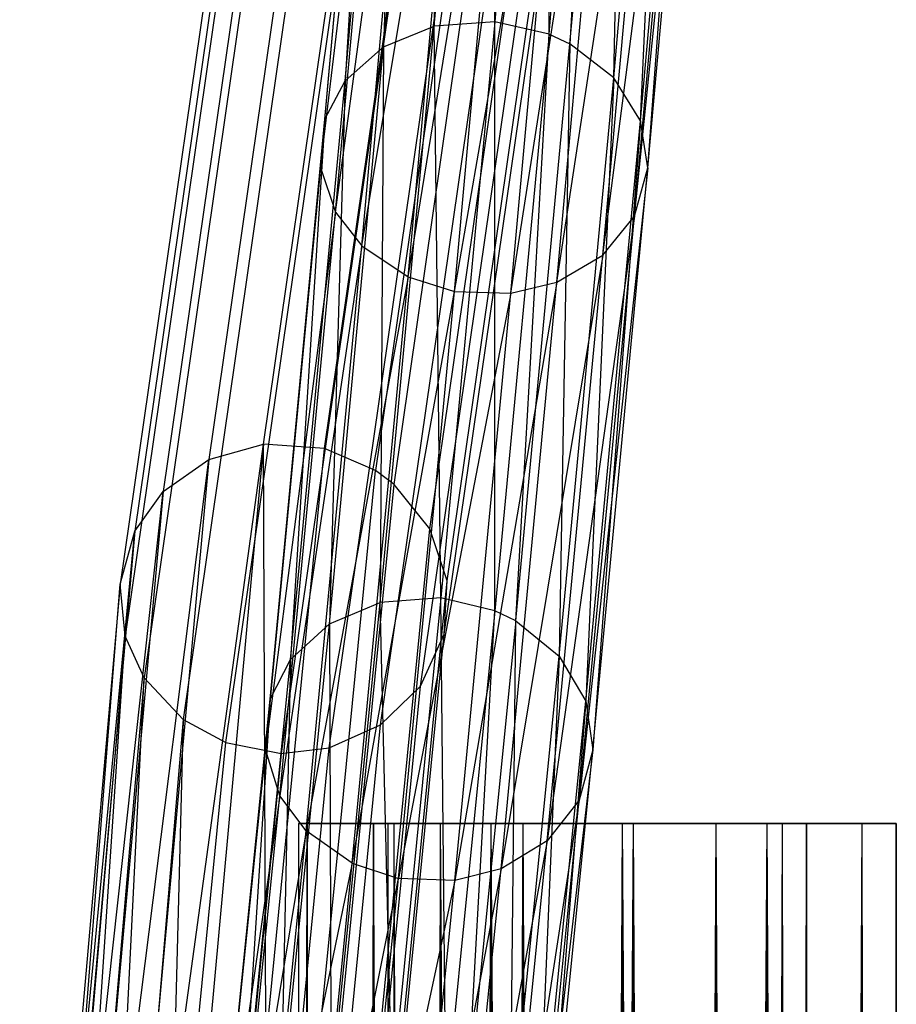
# Model space of a CAD drawing. Extents: x -28.1 to 0, y 0 to 28.1.
# Tile 90 of 215: x -14.455 to -13.877, y 12.577 to 13.226. Entities that reach past the tile are written whole.
import ezdxf

# ---------------------------------------------------------------- set-up
doc = ezdxf.new("R2010")
doc.units = 0
doc.header["$MEASUREMENT"] = 0
doc.layers.get('0').update_dxf_attribs({"color": 13, "linetype": 'CONTINUOUS'})

# ---------------------------------------------------------------- blocks, each defined once
blk = doc.blocks.new('ORTO_VIII_Z_ZAROWKA_OKAPO0')
at = {"color": 0}
for p, q in [((14.11595, 13.20756, 21.72887), (14.23616, 14.04128, 24.18297)), ((14.11595, 13.20756, 21.72887), (14.23616, 14.04128, 24.18297)), ((14.15612, 13.20472, 21.7283), (14.27629, 14.03816, 24.18158)), ((14.15612, 13.20472, 21.7283), (14.27629, 14.03816, 24.18158)), ((14.20028, 14.03133, 24.18814), (14.08006, 13.19753, 21.73379)), ((14.20028, 14.03133, 24.18814), (14.08006, 13.19753, 21.73379)), ((14.30978, 14.02323, 24.18423), (14.18967, 13.19019, 21.73211)), ((14.30978, 14.02323, 24.18423), (14.18967, 13.19019, 21.73211)), ((14.20195, 13.18101, 21.73486), (14.32203, 14.01385, 24.18641)), ((14.20195, 13.18101, 21.73486), (14.32203, 14.01385, 24.18641)), ((14.17019, 14.01002, 24.19648), (14.04999, 13.17634, 21.74243)), ((14.17019, 14.01002, 24.19648), (14.04999, 13.17634, 21.74243)), ((14.15148, 13.98369, 24.2057), (14.03132, 13.15025, 21.75234)), ((14.15148, 13.98369, 24.2057), (14.03132, 13.15025, 21.75234)), ((14.22558, 13.1518, 21.74422), (14.34558, 13.9841, 24.19421)), ((14.22558, 13.1518, 21.74422), (14.34558, 13.9841, 24.19421)), ((14.14169, 13.9483, 24.21719), (14.02159, 13.11527, 21.76502)), ((14.14169, 13.9483, 24.21719), (14.02159, 13.11527, 21.76502)), ((14.23681, 13.1175, 21.75585), (14.35673, 13.94927, 24.2043)), ((14.23681, 13.1175, 21.75585), (14.35673, 13.94927, 24.2043)), ((14.30763, 13.92766, 10.09926), (14.26827, 13.4857, 10.71714)), ((14.30763, 13.92766, 10.09926), (14.26827, 13.4857, 10.71714)), ((14.30395, 13.47751, 10.71386), (14.30763, 13.92766, 10.09926)), ((14.30395, 13.47751, 10.71386), (14.30763, 13.92766, 10.09926)), ((14.22834, 13.48282, 10.71276), (14.26773, 13.9249, 10.09451)), ((14.22834, 13.48282, 10.71276), (14.26773, 13.9249, 10.09451)), ((14.26827, 13.4857, 10.71714), (14.26773, 13.9249, 10.09451)), ((14.26827, 13.4857, 10.71714), (14.26773, 13.9249, 10.09451)), ((14.14494, 13.91362, 24.2277), (14.02491, 13.08108, 21.77693)), ((14.14494, 13.91362, 24.2277), (14.02491, 13.08108, 21.77693)), ((14.23502, 13.08236, 21.76829), (14.35487, 13.91367, 24.2154)), ((14.23502, 13.08236, 21.76829), (14.35487, 13.91367, 24.2154)), ((14.30395, 13.47751, 10.71386), (14.34335, 13.9198, 10.09567)), ((14.30395, 13.47751, 10.71386), (14.34335, 13.9198, 10.09567)), ((14.34335, 13.9198, 10.09567), (14.31775, 13.47114, 10.71046)), ((14.34335, 13.9198, 10.09567), (14.31775, 13.47114, 10.71046)), ((14.31775, 13.47114, 10.71046), (14.35719, 13.9137, 10.09195)), ((14.31775, 13.47114, 10.71046), (14.35719, 13.9137, 10.09195)), ((14.34653, 13.44883, 10.69733), (14.35719, 13.9137, 10.09195)), ((14.34653, 13.44883, 10.69733), (14.35719, 13.9137, 10.09195)), ((14.19508, 13.46929, 10.70168), (14.23457, 13.91195, 10.08245)), ((14.19508, 13.46929, 10.70168), (14.23457, 13.91195, 10.08245)), ((14.23457, 13.91195, 10.08245), (14.22834, 13.48282, 10.71276)), ((14.23457, 13.91195, 10.08245), (14.22834, 13.48282, 10.71276)), ((14.16966, 13.4468, 10.6851), (14.20932, 13.89041, 10.06439)), ((14.16966, 13.4468, 10.6851), (14.20932, 13.89041, 10.06439)), ((14.20932, 13.89041, 10.06439), (14.19508, 13.46929, 10.70168)), ((14.20932, 13.89041, 10.06439), (14.19508, 13.46929, 10.70168)), ((14.34653, 13.44883, 10.69733), (14.38611, 13.89232, 10.07762)), ((14.34653, 13.44883, 10.69733), (14.38611, 13.89232, 10.07762)), ((14.36413, 13.42043, 10.67945), (14.38611, 13.89232, 10.07762)), ((14.36413, 13.42043, 10.67945), (14.38611, 13.89232, 10.07762)), ((14.15725, 13.88581, 24.23556), (14.0373, 13.05371, 21.78607)), ((14.15725, 13.88581, 24.23556), (14.0373, 13.05371, 21.78607)), ((14.21937, 13.04815, 21.78094), (14.33915, 13.87908, 24.22699)), ((14.21937, 13.04815, 21.78094), (14.33915, 13.87908, 24.22699)), ((14.15636, 13.42157, 10.66742), (14.1962, 13.86624, 10.04514)), ((14.15636, 13.42157, 10.66742), (14.1962, 13.86624, 10.04514)), ((14.1962, 13.86624, 10.04514), (14.16966, 13.4468, 10.6851)), ((14.1962, 13.86624, 10.04514), (14.16966, 13.4468, 10.6851)), ((14.36413, 13.42043, 10.67945), (14.40391, 13.86511, 10.05811)), ((14.36413, 13.42043, 10.67945), (14.40391, 13.86511, 10.05811)), ((14.36911, 13.38956, 10.65914), (14.40391, 13.86511, 10.05811)), ((14.36911, 13.38956, 10.65914), (14.40391, 13.86511, 10.05811)), ((14.18293, 13.85784, 24.24269), (14.06305, 13.02626, 21.79473)), ((14.18293, 13.85784, 24.24269), (14.06305, 13.02626, 21.79473)), ((14.1931, 13.02269, 21.79092), (14.31285, 13.85344, 24.23644)), ((14.1931, 13.02269, 21.79092), (14.31285, 13.85344, 24.23644)), ((14.09114, 13.01103, 21.79899), (14.21096, 13.84224, 24.24586)), ((14.09114, 13.01103, 21.79899), (14.21096, 13.84224, 24.24586)), ((14.15354, 13.38978, 10.64603), (14.1936, 13.8358, 10.02181)), ((14.15354, 13.38978, 10.64603), (14.1936, 13.8358, 10.02181)), ((14.15636, 13.42157, 10.66742), (14.1936, 13.8358, 10.02181)), ((14.15636, 13.42157, 10.66742), (14.1936, 13.8358, 10.02181)), ((14.15924, 13.00752, 21.79758), (14.279, 13.83827, 24.2431)), ((14.15924, 13.00752, 21.79758), (14.279, 13.83827, 24.2431)), ((14.24744, 13.83487, 24.246), (14.12766, 13.00398, 21.80005)), ((14.24744, 13.83487, 24.246), (14.12766, 13.00398, 21.80005)), ((14.36033, 13.35765, 10.63729), (14.40911, 13.83555, 10.03597)), ((14.36033, 13.35765, 10.63729), (14.40911, 13.83555, 10.03597)), ((14.36911, 13.38956, 10.65914), (14.40911, 13.83555, 10.03597)), ((14.36911, 13.38956, 10.65914), (14.40911, 13.83555, 10.03597)), ((14.15354, 13.38978, 10.64603), (14.20362, 13.80767, 10.00108)), ((14.15354, 13.38978, 10.64603), (14.20362, 13.80767, 10.00108)), ((14.16335, 13.36042, 10.62702), (14.20362, 13.80767, 10.00108)), ((14.16335, 13.36042, 10.62702), (14.20362, 13.80767, 10.00108)), ((14.33946, 13.33196, 10.61884), (14.40055, 13.80498, 10.01216)), ((14.33946, 13.33196, 10.61884), (14.40055, 13.80498, 10.01216)), ((14.36033, 13.35765, 10.63729), (14.40055, 13.80498, 10.01216)), ((14.36033, 13.35765, 10.63729), (14.40055, 13.80498, 10.01216)), ((14.16335, 13.36042, 10.62702), (14.22116, 13.78639, 9.98608)), ((14.16335, 13.36042, 10.62702), (14.22116, 13.78639, 9.98608)), ((14.18075, 13.33821, 10.61326), (14.22116, 13.78639, 9.98608)), ((14.18075, 13.33821, 10.61326), (14.22116, 13.78639, 9.98608)), ((14.30918, 13.31421, 10.60513), (14.37987, 13.78037, 9.99207)), ((14.30918, 13.31421, 10.60513), (14.37987, 13.78037, 9.99207)), ((14.33946, 13.33196, 10.61884), (14.37987, 13.78037, 9.99207)), ((14.33946, 13.33196, 10.61884), (14.37987, 13.78037, 9.99207)), ((14.18075, 13.33821, 10.61326), (14.25181, 13.76676, 9.97318)), ((14.18075, 13.33821, 10.61326), (14.25181, 13.76676, 9.97318)), ((14.21127, 13.31772, 10.60145), (14.25181, 13.76676, 9.97318)), ((14.21127, 13.31772, 10.60145), (14.25181, 13.76676, 9.97318)), ((14.27889, 13.30691, 10.5984), (14.34972, 13.76338, 9.97714)), ((14.27889, 13.30691, 10.5984), (14.34972, 13.76338, 9.97714)), ((14.30918, 13.31421, 10.60513), (14.34972, 13.76338, 9.97714)), ((14.30918, 13.31421, 10.60513), (14.34972, 13.76338, 9.97714)), ((14.21127, 13.31772, 10.60145), (14.28234, 13.75762, 9.96827)), ((14.21127, 13.31772, 10.60145), (14.28234, 13.75762, 9.96827)), ((14.24173, 13.30819, 10.59696), (14.28234, 13.75762, 9.96827)), ((14.24173, 13.30819, 10.59696), (14.28234, 13.75762, 9.96827)), ((14.24173, 13.30819, 10.59696), (14.3195, 13.75639, 9.96981)), ((14.24173, 13.30819, 10.59696), (14.3195, 13.75639, 9.96981)), ((14.27889, 13.30691, 10.5984), (14.3195, 13.75639, 9.96981)), ((14.27889, 13.30691, 10.5984), (14.3195, 13.75639, 9.96981)), ((14.26827, 13.4857, 10.71714), (14.22834, 13.48282, 10.71276)), ((14.26827, 13.4857, 10.71714), (14.22834, 13.48282, 10.71276)), ((14.26827, 13.4857, 10.71714), (14.23268, 13.10631, 11.32424)), ((14.26827, 13.4857, 10.71714), (14.23268, 13.10631, 11.32424)), ((14.2683, 13.09779, 11.32132), (14.26827, 13.4857, 10.71714)), ((14.2683, 13.09779, 11.32132), (14.26827, 13.4857, 10.71714)), ((14.30395, 13.47751, 10.71386), (14.26827, 13.4857, 10.71714)), ((14.30395, 13.47751, 10.71386), (14.26827, 13.4857, 10.71714)), ((14.19271, 13.10332, 11.32025), (14.22834, 13.48282, 10.71276)), ((14.19271, 13.10332, 11.32025), (14.22834, 13.48282, 10.71276)), ((14.19508, 13.46929, 10.70168), (14.22834, 13.48282, 10.71276)), ((14.19508, 13.46929, 10.70168), (14.22834, 13.48282, 10.71276)), ((14.23268, 13.10631, 11.32424), (14.22834, 13.48282, 10.71276)), ((14.23268, 13.10631, 11.32424), (14.22834, 13.48282, 10.71276)), ((14.30395, 13.47751, 10.71386), (14.2683, 13.09779, 11.32132)), ((14.30395, 13.47751, 10.71386), (14.2683, 13.09779, 11.32132)), ((14.28207, 13.09116, 11.31826), (14.30395, 13.47751, 10.71386)), ((14.28207, 13.09116, 11.31826), (14.30395, 13.47751, 10.71386)), ((14.30395, 13.47751, 10.71386), (14.31775, 13.47114, 10.71046)), ((14.30395, 13.47751, 10.71386), (14.31775, 13.47114, 10.71046)), ((14.15934, 13.08924, 11.31023), (14.19508, 13.46929, 10.70168)), ((14.15934, 13.08924, 11.31023), (14.19508, 13.46929, 10.70168)), ((14.16966, 13.4468, 10.6851), (14.19508, 13.46929, 10.70168)), ((14.16966, 13.4468, 10.6851), (14.19508, 13.46929, 10.70168)), ((14.19508, 13.46929, 10.70168), (14.19271, 13.10332, 11.32025)), ((14.19508, 13.46929, 10.70168), (14.19271, 13.10332, 11.32025)), ((14.28207, 13.09116, 11.31826), (14.31775, 13.47114, 10.71046)), ((14.28207, 13.09116, 11.31826), (14.31775, 13.47114, 10.71046)), ((14.31775, 13.47114, 10.71046), (14.31069, 13.06794, 11.30645)), ((14.31775, 13.47114, 10.71046), (14.31069, 13.06794, 11.30645)), ((14.34653, 13.44883, 10.69733), (14.31775, 13.47114, 10.71046)), ((14.34653, 13.44883, 10.69733), (14.31775, 13.47114, 10.71046)), ((14.13375, 13.06585, 11.29526), (14.16966, 13.4468, 10.6851)), ((14.13375, 13.06585, 11.29526), (14.16966, 13.4468, 10.6851)), ((14.15636, 13.42157, 10.66742), (14.16966, 13.4468, 10.6851)), ((14.15636, 13.42157, 10.66742), (14.16966, 13.4468, 10.6851)), ((14.16966, 13.4468, 10.6851), (14.15934, 13.08924, 11.31023)), ((14.16966, 13.4468, 10.6851), (14.15934, 13.08924, 11.31023)), ((14.31069, 13.06794, 11.30645), (14.34653, 13.44883, 10.69733)), ((14.31069, 13.06794, 11.30645), (14.34653, 13.44883, 10.69733)), ((14.34653, 13.44883, 10.69733), (14.32809, 13.0384, 11.29034)), ((14.34653, 13.44883, 10.69733), (14.32809, 13.0384, 11.29034)), ((14.36413, 13.42043, 10.67945), (14.34653, 13.44883, 10.69733)), ((14.36413, 13.42043, 10.67945), (14.34653, 13.44883, 10.69733)), ((14.12027, 13.0396, 11.27931), (14.15636, 13.42157, 10.66742)), ((14.12027, 13.0396, 11.27931), (14.15636, 13.42157, 10.66742)), ((14.15636, 13.42157, 10.66742), (14.13375, 13.06585, 11.29526)), ((14.15636, 13.42157, 10.66742), (14.13375, 13.06585, 11.29526)), ((14.15636, 13.42157, 10.66742), (14.15354, 13.38978, 10.64603)), ((14.15636, 13.42157, 10.66742), (14.15354, 13.38978, 10.64603)), ((14.32809, 13.0384, 11.29034), (14.36413, 13.42043, 10.67945)), ((14.32809, 13.0384, 11.29034), (14.36413, 13.42043, 10.67945)), ((14.36413, 13.42043, 10.67945), (14.33286, 13.00629, 11.27204)), ((14.36413, 13.42043, 10.67945), (14.33286, 13.00629, 11.27204)), ((14.36911, 13.38956, 10.65914), (14.36413, 13.42043, 10.67945)), ((14.36911, 13.38956, 10.65914), (14.36413, 13.42043, 10.67945)), ((14.11722, 13.00654, 11.26002), (14.15354, 13.38978, 10.64603)), ((14.11722, 13.00654, 11.26002), (14.15354, 13.38978, 10.64603)), ((14.15354, 13.38978, 10.64603), (14.12027, 13.0396, 11.27931)), ((14.15354, 13.38978, 10.64603), (14.12027, 13.0396, 11.27931)), ((14.15354, 13.38978, 10.64603), (14.16335, 13.36042, 10.62702)), ((14.15354, 13.38978, 10.64603), (14.16335, 13.36042, 10.62702)), ((14.36911, 13.38956, 10.65914), (14.32384, 12.97308, 11.25233)), ((14.36911, 13.38956, 10.65914), (14.32384, 12.97308, 11.25233)), ((14.33286, 13.00629, 11.27204), (14.36911, 13.38956, 10.65914)), ((14.33286, 13.00629, 11.27204), (14.36911, 13.38956, 10.65914)), ((14.36033, 13.35765, 10.63729), (14.36911, 13.38956, 10.65914)), ((14.36033, 13.35765, 10.63729), (14.36911, 13.38956, 10.65914)), ((14.16335, 13.36042, 10.62702), (14.11722, 13.00654, 11.26002)), ((14.16335, 13.36042, 10.62702), (14.11722, 13.00654, 11.26002)), ((14.12683, 12.97598, 11.24289), (14.16335, 13.36042, 10.62702)), ((14.12683, 12.97598, 11.24289), (14.16335, 13.36042, 10.62702)), ((14.16335, 13.36042, 10.62702), (14.18075, 13.33821, 10.61326)), ((14.16335, 13.36042, 10.62702), (14.18075, 13.33821, 10.61326)), ((14.36033, 13.35765, 10.63729), (14.30278, 12.94636, 11.23568)), ((14.36033, 13.35765, 10.63729), (14.30278, 12.94636, 11.23568)), ((14.32384, 12.97308, 11.25233), (14.36033, 13.35765, 10.63729)), ((14.32384, 12.97308, 11.25233), (14.36033, 13.35765, 10.63729)), ((14.33946, 13.33196, 10.61884), (14.36033, 13.35765, 10.63729)), ((14.33946, 13.33196, 10.61884), (14.36033, 13.35765, 10.63729)), ((14.18075, 13.33821, 10.61326), (14.12683, 12.97598, 11.24289)), ((14.18075, 13.33821, 10.61326), (14.12683, 12.97598, 11.24289)), ((14.14407, 12.95288, 11.2305), (14.18075, 13.33821, 10.61326)), ((14.14407, 12.95288, 11.2305), (14.18075, 13.33821, 10.61326)), ((14.18075, 13.33821, 10.61326), (14.21127, 13.31772, 10.60145)), ((14.18075, 13.33821, 10.61326), (14.21127, 13.31772, 10.60145)), ((14.33946, 13.33196, 10.61884), (14.27236, 12.92791, 11.2233)), ((14.33946, 13.33196, 10.61884), (14.27236, 12.92791, 11.2233)), ((14.30278, 12.94636, 11.23568), (14.33946, 13.33196, 10.61884)), ((14.30278, 12.94636, 11.23568), (14.33946, 13.33196, 10.61884)), ((14.30918, 13.31421, 10.60513), (14.33946, 13.33196, 10.61884)), ((14.30918, 13.31421, 10.60513), (14.33946, 13.33196, 10.61884)), ((14.21127, 13.31772, 10.60145), (14.14407, 12.95288, 11.2305)), ((14.21127, 13.31772, 10.60145), (14.14407, 12.95288, 11.2305)), ((14.17445, 12.93156, 11.21989), (14.21127, 13.31772, 10.60145)), ((14.17445, 12.93156, 11.21989), (14.21127, 13.31772, 10.60145)), ((14.21127, 13.31772, 10.60145), (14.24173, 13.30819, 10.59696)), ((14.21127, 13.31772, 10.60145), (14.24173, 13.30819, 10.59696)), ((14.30918, 13.31421, 10.60513), (14.24202, 12.92031, 11.21719)), ((14.30918, 13.31421, 10.60513), (14.24202, 12.92031, 11.21719)), ((14.27236, 12.92791, 11.2233), (14.30918, 13.31421, 10.60513)), ((14.27236, 12.92791, 11.2233), (14.30918, 13.31421, 10.60513)), ((14.27889, 13.30691, 10.5984), (14.30918, 13.31421, 10.60513)), ((14.27889, 13.30691, 10.5984), (14.30918, 13.31421, 10.60513)), ((14.17445, 12.93156, 11.21989), (14.24173, 13.30819, 10.59696)), ((14.17445, 12.93156, 11.21989), (14.24173, 13.30819, 10.59696)), ((14.20485, 12.92164, 11.21587), (14.24173, 13.30819, 10.59696)), ((14.20485, 12.92164, 11.21587), (14.24173, 13.30819, 10.59696)), ((14.27889, 13.30691, 10.5984), (14.20485, 12.92164, 11.21587)), ((14.27889, 13.30691, 10.5984), (14.20485, 12.92164, 11.21587)), ((14.24173, 13.30819, 10.59696), (14.27889, 13.30691, 10.5984)), ((14.24173, 13.30819, 10.59696), (14.27889, 13.30691, 10.5984)), ((14.24202, 12.92031, 11.21719), (14.27889, 13.30691, 10.5984)), ((14.24202, 12.92031, 11.21719), (14.27889, 13.30691, 10.5984)), ((14.01178, 12.4486, 19.46121), (14.11595, 13.20756, 21.72887)), ((14.01178, 12.4486, 19.46121), (14.11595, 13.20756, 21.72887)), ((14.11595, 13.20756, 21.72887), (14.0474, 12.45992, 19.45726)), ((14.11595, 13.20756, 21.72887), (14.0474, 12.45992, 19.45726)), ((14.08006, 13.19753, 21.73379), (14.11595, 13.20756, 21.72887)), ((14.08006, 13.19753, 21.73379), (14.11595, 13.20756, 21.72887)), ((14.15612, 13.20472, 21.7283), (14.11595, 13.20756, 21.72887)), ((14.15612, 13.20472, 21.7283), (14.11595, 13.20756, 21.72887)), ((14.1175, 12.81365, 20.59324), (14.11595, 13.20756, 21.72887)), ((14.1175, 12.81365, 20.59324), (14.11595, 13.20756, 21.72887)), ((14.1175, 12.81365, 20.59324), (14.15612, 13.20472, 21.7283)), ((14.1175, 12.81365, 20.59324), (14.15612, 13.20472, 21.7283)), ((14.18967, 13.19019, 21.73211), (14.15612, 13.20472, 21.7283)), ((14.18967, 13.19019, 21.73211), (14.15612, 13.20472, 21.7283)), ((13.98226, 12.42608, 19.46828), (14.08006, 13.19753, 21.73379)), ((13.98226, 12.42608, 19.46828), (14.08006, 13.19753, 21.73379)), ((14.08006, 13.19753, 21.73379), (14.01178, 12.4486, 19.46121)), ((14.08006, 13.19753, 21.73379), (14.01178, 12.4486, 19.46121)), ((14.04999, 13.17634, 21.74243), (14.08006, 13.19753, 21.73379)), ((14.04999, 13.17634, 21.74243), (14.08006, 13.19753, 21.73379)), ((14.15104, 12.79913, 20.5971), (14.18967, 13.19019, 21.73211)), ((14.15104, 12.79913, 20.5971), (14.18967, 13.19019, 21.73211)), ((14.20195, 13.18101, 21.73486), (14.18967, 13.19019, 21.73211)), ((14.20195, 13.18101, 21.73486), (14.18967, 13.19019, 21.73211)), ((14.16332, 12.78993, 20.59981), (14.20195, 13.18101, 21.73486)), ((14.16332, 12.78993, 20.59981), (14.20195, 13.18101, 21.73486)), ((14.22558, 13.1518, 21.74422), (14.20195, 13.18101, 21.73486)), ((14.22558, 13.1518, 21.74422), (14.20195, 13.18101, 21.73486)), ((13.96427, 12.39894, 19.47648), (14.04999, 13.17634, 21.74243)), ((13.96427, 12.39894, 19.47648), (14.04999, 13.17634, 21.74243)), ((14.04999, 13.17634, 21.74243), (13.98226, 12.42608, 19.46828)), ((14.04999, 13.17634, 21.74243), (13.98226, 12.42608, 19.46828)), ((14.03132, 13.15025, 21.75234), (14.04999, 13.17634, 21.74243)), ((14.03132, 13.15025, 21.75234), (14.04999, 13.17634, 21.74243)), ((13.95546, 12.36303, 19.48704), (14.03132, 13.15025, 21.75234)), ((13.95546, 12.36303, 19.48704), (14.03132, 13.15025, 21.75234)), ((14.03132, 13.15025, 21.75234), (13.96427, 12.39894, 19.47648)), ((14.03132, 13.15025, 21.75234), (13.96427, 12.39894, 19.47648)), ((14.02159, 13.11527, 21.76502), (14.03132, 13.15025, 21.75234)), ((14.02159, 13.11527, 21.76502), (14.03132, 13.15025, 21.75234)), ((14.18694, 12.76062, 20.60889), (14.22558, 13.1518, 21.74422)), ((14.18694, 12.76062, 20.60889), (14.22558, 13.1518, 21.74422)), ((14.23681, 13.1175, 21.75585), (14.22558, 13.1518, 21.74422)), ((14.23681, 13.1175, 21.75585), (14.22558, 13.1518, 21.74422)), ((14.19816, 12.72616, 20.62004), (14.23681, 13.1175, 21.75585)), ((14.19816, 12.72616, 20.62004), (14.23681, 13.1175, 21.75585)), ((14.23502, 13.08236, 21.76829), (14.23681, 13.1175, 21.75585)), ((14.23502, 13.08236, 21.76829), (14.23681, 13.1175, 21.75585)), ((14.02159, 13.11527, 21.76502), (13.95546, 12.36303, 19.48704)), ((14.02159, 13.11527, 21.76502), (13.95546, 12.36303, 19.48704)), ((13.95967, 12.32832, 19.49702), (14.02159, 13.11527, 21.76502)), ((13.95967, 12.32832, 19.49702), (14.02159, 13.11527, 21.76502)), ((14.02491, 13.08108, 21.77693), (14.02159, 13.11527, 21.76502)), ((14.02491, 13.08108, 21.77693), (14.02159, 13.11527, 21.76502)), ((14.15934, 13.08924, 11.31023), (14.19271, 13.10332, 11.32025)), ((14.15934, 13.08924, 11.31023), (14.19271, 13.10332, 11.32025)), ((14.16058, 12.78097, 11.92049), (14.19271, 13.10332, 11.32025)), ((14.16058, 12.78097, 11.92049), (14.19271, 13.10332, 11.32025)), ((14.23268, 13.10631, 11.32424), (14.19271, 13.10332, 11.32025)), ((14.23268, 13.10631, 11.32424), (14.19271, 13.10332, 11.32025)), ((14.20058, 12.78405, 11.92406), (14.19271, 13.10332, 11.32025)), ((14.20058, 12.78405, 11.92406), (14.19271, 13.10332, 11.32025)), ((14.23268, 13.10631, 11.32424), (14.20058, 12.78405, 11.92406)), ((14.23268, 13.10631, 11.32424), (14.20058, 12.78405, 11.92406)), ((14.23616, 12.7752, 11.92153), (14.23268, 13.10631, 11.32424)), ((14.23616, 12.7752, 11.92153), (14.23268, 13.10631, 11.32424)), ((14.2683, 13.09779, 11.32132), (14.23268, 13.10631, 11.32424)), ((14.2683, 13.09779, 11.32132), (14.23268, 13.10631, 11.32424)), ((14.2683, 13.09779, 11.32132), (14.23616, 12.7752, 11.92153)), ((14.2683, 13.09779, 11.32132), (14.23616, 12.7752, 11.92153)), ((14.24988, 12.76833, 11.91885), (14.2683, 13.09779, 11.32132)), ((14.24988, 12.76833, 11.91885), (14.2683, 13.09779, 11.32132)), ((14.28207, 13.09116, 11.31826), (14.2683, 13.09779, 11.32132)), ((14.28207, 13.09116, 11.31826), (14.2683, 13.09779, 11.32132)), ((14.28207, 13.09116, 11.31826), (14.24988, 12.76833, 11.91885)), ((14.28207, 13.09116, 11.31826), (14.24988, 12.76833, 11.91885)), ((14.27834, 12.74425, 11.90846), (14.28207, 13.09116, 11.31826)), ((14.27834, 12.74425, 11.90846), (14.28207, 13.09116, 11.31826)), ((14.28207, 13.09116, 11.31826), (14.31069, 13.06794, 11.30645)), ((14.28207, 13.09116, 11.31826), (14.31069, 13.06794, 11.30645)), ((14.1271, 12.7664, 11.91161), (14.15934, 13.08924, 11.31023)), ((14.1271, 12.7664, 11.91161), (14.15934, 13.08924, 11.31023)), ((14.13375, 13.06585, 11.29526), (14.15934, 13.08924, 11.31023)), ((14.13375, 13.06585, 11.29526), (14.15934, 13.08924, 11.31023)), ((14.15934, 13.08924, 11.31023), (14.16058, 12.78097, 11.92049)), ((14.15934, 13.08924, 11.31023), (14.16058, 12.78097, 11.92049)), ((14.02491, 13.08108, 21.77693), (13.95967, 12.32832, 19.49702)), ((14.02491, 13.08108, 21.77693), (13.95967, 12.32832, 19.49702)), ((13.97276, 12.30084, 19.50473), (14.02491, 13.08108, 21.77693)), ((13.97276, 12.30084, 19.50473), (14.02491, 13.08108, 21.77693)), ((14.0373, 13.05371, 21.78607), (14.02491, 13.08108, 21.77693)), ((14.0373, 13.05371, 21.78607), (14.02491, 13.08108, 21.77693)), ((14.19635, 12.69082, 20.63186), (14.23502, 13.08236, 21.76829)), ((14.19635, 12.69082, 20.63186), (14.23502, 13.08236, 21.76829)), ((14.21937, 13.04815, 21.78094), (14.23502, 13.08236, 21.76829)), ((14.21937, 13.04815, 21.78094), (14.23502, 13.08236, 21.76829)), ((14.10134, 12.74217, 11.89836), (14.13375, 13.06585, 11.29526)), ((14.10134, 12.74217, 11.89836), (14.13375, 13.06585, 11.29526)), ((14.12027, 13.0396, 11.27931), (14.13375, 13.06585, 11.29526)), ((14.12027, 13.0396, 11.27931), (14.13375, 13.06585, 11.29526)), ((14.13375, 13.06585, 11.29526), (14.1271, 12.7664, 11.91161)), ((14.13375, 13.06585, 11.29526), (14.1271, 12.7664, 11.91161)), ((14.27834, 12.74425, 11.90846), (14.31069, 13.06794, 11.30645)), ((14.27834, 12.74425, 11.90846), (14.31069, 13.06794, 11.30645)), ((14.31069, 13.06794, 11.30645), (14.29554, 12.71363, 11.89427)), ((14.31069, 13.06794, 11.30645), (14.29554, 12.71363, 11.89427)), ((14.31069, 13.06794, 11.30645), (14.32809, 13.0384, 11.29034)), ((14.31069, 13.06794, 11.30645), (14.32809, 13.0384, 11.29034)), ((14.0373, 13.05371, 21.78607), (13.97276, 12.30084, 19.50473)), ((14.0373, 13.05371, 21.78607), (13.97276, 12.30084, 19.50473)), ((13.99923, 12.2737, 19.5121), (14.0373, 13.05371, 21.78607)), ((13.99923, 12.2737, 19.5121), (14.0373, 13.05371, 21.78607)), ((14.06305, 13.02626, 21.79473), (14.0373, 13.05371, 21.78607)), ((14.06305, 13.02626, 21.79473), (14.0373, 13.05371, 21.78607)), ((14.18067, 12.65635, 20.6438), (14.21937, 13.04815, 21.78094)), ((14.18067, 12.65635, 20.6438), (14.21937, 13.04815, 21.78094)), ((14.1931, 13.02269, 21.79092), (14.21937, 13.04815, 21.78094)), ((14.1931, 13.02269, 21.79092), (14.21937, 13.04815, 21.78094)), ((14.08767, 12.71497, 11.88427), (14.12027, 13.0396, 11.27931)), ((14.08767, 12.71497, 11.88427), (14.12027, 13.0396, 11.27931)), ((14.12027, 13.0396, 11.27931), (14.10134, 12.74217, 11.89836)), ((14.12027, 13.0396, 11.27931), (14.10134, 12.74217, 11.89836)), ((14.11722, 13.00654, 11.26002), (14.12027, 13.0396, 11.27931)), ((14.11722, 13.00654, 11.26002), (14.12027, 13.0396, 11.27931)), ((14.29554, 12.71363, 11.89427), (14.32809, 13.0384, 11.29034)), ((14.29554, 12.71363, 11.89427), (14.32809, 13.0384, 11.29034)), ((14.32809, 13.0384, 11.29034), (14.30008, 12.68035, 11.87813)), ((14.32809, 13.0384, 11.29034), (14.30008, 12.68035, 11.87813)), ((14.32809, 13.0384, 11.29034), (14.33286, 13.00629, 11.27204)), ((14.32809, 13.0384, 11.29034), (14.33286, 13.00629, 11.27204)), ((14.06305, 13.02626, 21.79473), (13.99923, 12.2737, 19.5121)), ((14.06305, 13.02626, 21.79473), (13.99923, 12.2737, 19.5121)), ((14.06305, 13.02626, 21.79473), (14.05239, 12.61863, 20.66008)), ((14.06305, 13.02626, 21.79473), (14.05239, 12.61863, 20.66008)), ((14.06305, 13.02626, 21.79473), (14.09114, 13.01103, 21.79899)), ((14.06305, 13.02626, 21.79473), (14.09114, 13.01103, 21.79899)), ((14.15438, 12.63067, 20.65311), (14.1931, 13.02269, 21.79092)), ((14.15438, 12.63067, 20.65311), (14.1931, 13.02269, 21.79092)), ((14.15924, 13.00752, 21.79758), (14.1931, 13.02269, 21.79092)), ((14.15924, 13.00752, 21.79758), (14.1931, 13.02269, 21.79092)), ((14.05239, 12.61863, 20.66008), (14.09114, 13.01103, 21.79899)), ((14.05239, 12.61863, 20.66008), (14.09114, 13.01103, 21.79899)), ((14.08438, 12.68071, 11.86724), (14.11722, 13.00654, 11.26002)), ((14.08438, 12.68071, 11.86724), (14.11722, 13.00654, 11.26002)), ((14.11722, 13.00654, 11.26002), (14.08767, 12.71497, 11.88427)), ((14.11722, 13.00654, 11.26002), (14.08767, 12.71497, 11.88427)), ((14.09114, 13.01103, 21.79899), (14.12766, 13.00398, 21.80005)), ((14.09114, 13.01103, 21.79899), (14.12766, 13.00398, 21.80005)), ((14.12683, 12.97598, 11.24289), (14.11722, 13.00654, 11.26002)), ((14.12683, 12.97598, 11.24289), (14.11722, 13.00654, 11.26002)), ((14.1205, 12.61531, 20.65921), (14.15924, 13.00752, 21.79758)), ((14.1205, 12.61531, 20.65921), (14.15924, 13.00752, 21.79758)), ((14.12766, 13.00398, 21.80005), (14.15924, 13.00752, 21.79758)), ((14.12766, 13.00398, 21.80005), (14.15924, 13.00752, 21.79758)), ((14.33286, 13.00629, 11.27204), (14.29083, 12.64595, 11.86072)), ((14.33286, 13.00629, 11.27204), (14.29083, 12.64595, 11.86072)), ((14.30008, 12.68035, 11.87813), (14.33286, 13.00629, 11.27204)), ((14.30008, 12.68035, 11.87813), (14.33286, 13.00629, 11.27204)), ((14.33286, 13.00629, 11.27204), (14.32384, 12.97308, 11.25233)), ((14.33286, 13.00629, 11.27204), (14.32384, 12.97308, 11.25233)), ((14.12766, 13.00398, 21.80005), (14.08891, 12.61165, 20.66135)), ((14.12766, 13.00398, 21.80005), (14.08891, 12.61165, 20.66135)), ((14.12683, 12.97598, 11.24289), (14.08438, 12.68071, 11.86724)), ((14.12683, 12.97598, 11.24289), (14.08438, 12.68071, 11.86724)), ((14.09378, 12.64905, 11.85214), (14.12683, 12.97598, 11.24289)), ((14.09378, 12.64905, 11.85214), (14.12683, 12.97598, 11.24289)), ((14.14407, 12.95288, 11.2305), (14.12683, 12.97598, 11.24289)), ((14.14407, 12.95288, 11.2305), (14.12683, 12.97598, 11.24289)), ((14.32384, 12.97308, 11.25233), (14.26957, 12.61826, 11.84601)), ((14.32384, 12.97308, 11.25233), (14.26957, 12.61826, 11.84601)), ((14.29083, 12.64595, 11.86072), (14.32384, 12.97308, 11.25233)), ((14.29083, 12.64595, 11.86072), (14.32384, 12.97308, 11.25233)), ((14.32384, 12.97308, 11.25233), (14.30278, 12.94636, 11.23568)), ((14.32384, 12.97308, 11.25233), (14.30278, 12.94636, 11.23568)), ((14.14463, 12.9578, 0.90952), (14.13891, 12.9578, 0.95663)), ((14.13891, 12.9578, 0.95663), (14.14463, 12.9578, 1.00374)), ((14.14463, 12.9578, 1.00374), (14.13891, 1.93418, 0.95663)), ((14.14463, 12.9578, 1.00374), (14.13891, 1.93418, 0.95663)), ((14.13891, 12.9578, 0.95663), (14.14463, 12.9578, 1.00374)), ((14.13891, 12.9578, 0.95663), (14.13891, 1.93418, 0.95663)), ((14.13891, 12.9578, 0.95663), (14.13891, 1.93418, 0.95663)), ((14.14463, 12.9578, 0.90952), (14.13891, 12.9578, 0.95663)), ((14.14034, 1.93418, 0.98036), (14.14463, 12.9578, 1.00374)), ((14.14034, 1.93418, 0.98036), (14.14463, 12.9578, 1.00374)), ((14.14463, 12.9578, 1.00374), (14.18841, 12.9578, 1.08716)), ((14.18841, 12.9578, 0.82609), (14.14463, 12.9578, 0.90952)), ((14.14463, 12.9578, 0.90952), (14.14463, 1.93418, 0.90952)), ((14.14463, 12.9578, 0.90952), (14.14463, 1.93418, 0.90952)), ((14.14463, 12.9578, 0.90952), (14.1517, 1.93418, 0.88682)), ((14.14463, 12.9578, 0.90952), (14.1517, 1.93418, 0.88682)), ((14.18841, 12.9578, 0.82609), (14.14463, 12.9578, 0.90952)), ((14.14463, 1.93418, 1.00374), (14.14463, 12.9578, 1.00374)), ((14.14463, 1.93418, 1.00374), (14.14463, 12.9578, 1.00374)), ((14.17375, 1.93418, 1.06845), (14.14463, 12.9578, 1.00374)), ((14.17375, 1.93418, 1.06845), (14.14463, 12.9578, 1.00374)), ((14.14463, 12.9578, 1.00374), (14.18841, 12.9578, 1.08716)), ((14.18841, 12.9578, 0.82609), (14.1517, 1.93418, 0.88682)), ((14.18841, 12.9578, 0.82609), (14.1517, 1.93418, 0.88682)), ((14.17375, 1.93418, 1.06845), (14.18841, 12.9578, 1.08716)), ((14.17375, 1.93418, 1.06845), (14.18841, 12.9578, 1.08716)), ((14.18841, 12.9578, 1.08716), (14.26595, 12.9578, 1.14069)), ((14.26595, 12.9578, 0.77257), (14.18841, 12.9578, 0.82609)), ((14.20522, 1.93418, 0.80928), (14.18841, 12.9578, 0.82609)), ((14.26595, 12.9578, 0.77257), (14.18841, 12.9578, 0.82609)), ((14.18841, 12.9578, 0.82609), (14.18841, 1.93418, 0.82609)), ((14.18841, 12.9578, 0.82609), (14.18841, 1.93418, 0.82609)), ((14.20522, 1.93418, 0.80928), (14.18841, 12.9578, 0.82609)), ((14.18841, 1.93418, 1.08716), (14.18841, 12.9578, 1.08716)), ((14.18841, 1.93418, 1.08716), (14.18841, 12.9578, 1.08716)), ((14.24428, 1.93418, 1.13093), (14.18841, 12.9578, 1.08716)), ((14.24428, 1.93418, 1.13093), (14.18841, 12.9578, 1.08716)), ((14.18841, 12.9578, 1.08716), (14.26595, 12.9578, 1.14069)), ((14.20197, 12.9578, 0.9896), (14.19796, 12.9578, 0.95663)), ((14.19796, 12.9578, 0.95663), (14.20197, 12.9578, 0.92365)), ((14.20197, 1.93418, 0.9896), (14.19796, 12.9578, 0.95663)), ((14.20197, 12.9578, 0.9896), (14.19796, 12.9578, 0.95663)), ((14.20197, 1.93418, 0.9896), (14.19796, 12.9578, 0.95663)), ((14.19796, 12.9578, 0.95663), (14.20197, 12.9578, 0.92365)), ((14.19897, 1.93418, 0.97324), (14.20197, 12.9578, 0.92365)), ((14.19897, 1.93418, 0.97324), (14.20197, 12.9578, 0.92365)), ((14.23262, 12.9578, 1.048), (14.20197, 12.9578, 0.9896)), ((14.20197, 12.9578, 0.92365), (14.23262, 12.9578, 0.86525)), ((14.23262, 1.93418, 1.048), (14.20197, 12.9578, 0.9896)), ((14.23262, 12.9578, 1.048), (14.20197, 12.9578, 0.9896)), ((14.22235, 1.93418, 1.0349), (14.20197, 12.9578, 0.9896)), ((14.23262, 1.93418, 1.048), (14.20197, 12.9578, 0.9896)), ((14.22235, 1.93418, 1.0349), (14.20197, 12.9578, 0.9896)), ((14.20197, 1.93418, 0.9896), (14.20197, 12.9578, 0.9896)), ((14.20197, 1.93418, 0.9896), (14.20197, 12.9578, 0.9896)), ((14.20197, 1.93418, 0.9896), (14.20197, 12.9578, 0.92365)), ((14.20197, 1.93418, 0.9896), (14.20197, 12.9578, 0.92365)), ((14.20197, 1.93418, 0.92365), (14.20197, 12.9578, 0.92365)), ((14.20197, 1.93418, 0.92365), (14.20197, 12.9578, 0.92365)), ((14.20197, 1.93418, 0.92365), (14.23262, 12.9578, 0.86525)), ((14.20197, 12.9578, 0.92365), (14.23262, 12.9578, 0.86525)), ((14.20197, 1.93418, 0.92365), (14.23262, 12.9578, 0.86525)), ((14.20522, 1.93418, 0.80928), (14.26595, 12.9578, 0.77257)), ((14.20522, 1.93418, 0.80928), (14.26595, 12.9578, 0.77257)), ((14.20692, 1.93418, 0.90776), (14.23262, 12.9578, 0.86525)), ((14.20692, 1.93418, 0.90776), (14.23262, 12.9578, 0.86525)), ((14.28689, 12.9578, 1.08547), (14.23262, 12.9578, 1.048)), ((14.23262, 12.9578, 0.86525), (14.28689, 12.9578, 0.82779)), ((14.28689, 1.93418, 1.08547), (14.23262, 12.9578, 1.048)), ((14.28689, 12.9578, 1.08547), (14.23262, 12.9578, 1.048)), ((14.27172, 1.93418, 1.07864), (14.23262, 12.9578, 1.048)), ((14.28689, 1.93418, 1.08547), (14.23262, 12.9578, 1.048)), ((14.27172, 1.93418, 1.07864), (14.23262, 12.9578, 1.048)), ((14.23262, 1.93418, 1.048), (14.23262, 12.9578, 1.048)), ((14.23262, 1.93418, 1.048), (14.23262, 12.9578, 1.048)), ((14.23262, 1.93418, 0.86525), (14.23262, 12.9578, 0.86525)), ((14.23262, 1.93418, 0.86525), (14.23262, 12.9578, 0.86525)), ((14.23262, 1.93418, 0.86525), (14.28689, 12.9578, 0.82779)), ((14.23262, 12.9578, 0.86525), (14.28689, 12.9578, 0.82779)), ((14.23262, 1.93418, 0.86525), (14.28689, 12.9578, 0.82779)), ((14.24428, 1.93418, 1.13093), (14.26595, 12.9578, 1.14069)), ((14.24428, 1.93418, 1.13093), (14.26595, 12.9578, 1.14069)), ((14.24438, 1.93418, 0.85349), (14.28689, 12.9578, 0.82779)), ((14.24438, 1.93418, 0.85349), (14.28689, 12.9578, 0.82779)), ((14.26595, 12.9578, 1.14069), (14.35948, 12.9578, 1.15204)), ((14.35948, 12.9578, 0.76121), (14.26595, 12.9578, 0.77257)), ((14.28865, 1.93418, 0.7655), (14.26595, 12.9578, 0.77257)), ((14.35948, 12.9578, 0.76121), (14.26595, 12.9578, 0.77257)), ((14.26595, 1.93418, 0.77257), (14.26595, 12.9578, 0.77257)), ((14.28865, 1.93418, 0.7655), (14.26595, 12.9578, 0.77257)), ((14.26595, 1.93418, 0.77257), (14.26595, 12.9578, 0.77257)), ((14.26595, 1.93418, 1.14069), (14.26595, 12.9578, 1.14069)), ((14.26595, 1.93418, 1.14069), (14.26595, 12.9578, 1.14069)), ((14.33576, 1.93418, 1.15348), (14.26595, 12.9578, 1.14069)), ((14.33576, 1.93418, 1.15348), (14.26595, 12.9578, 1.14069)), ((14.26595, 12.9578, 1.14069), (14.35948, 12.9578, 1.15204)), ((14.35237, 12.9578, 1.09342), (14.28689, 12.9578, 1.08547)), ((14.28689, 12.9578, 0.82779), (14.35237, 12.9578, 0.81984)), ((14.35237, 1.93418, 1.09342), (14.28689, 12.9578, 1.08547)), ((14.35237, 12.9578, 1.09342), (14.28689, 12.9578, 1.08547)), ((14.33576, 1.93418, 1.09442), (14.28689, 12.9578, 1.08547)), ((14.35237, 1.93418, 1.09342), (14.28689, 12.9578, 1.08547)), ((14.33576, 1.93418, 1.09442), (14.28689, 12.9578, 1.08547)), ((14.28689, 1.93418, 1.08547), (14.28689, 12.9578, 1.08547)), ((14.28689, 1.93418, 1.08547), (14.28689, 12.9578, 1.08547)), ((14.28689, 1.93418, 0.82779), (14.28689, 12.9578, 0.82779)), ((14.28689, 1.93418, 0.82779), (14.28689, 12.9578, 0.82779)), ((14.28689, 1.93418, 0.82779), (14.35237, 12.9578, 0.81984)), ((14.28689, 12.9578, 0.82779), (14.35237, 12.9578, 0.81984)), ((14.28689, 1.93418, 0.82779), (14.35237, 12.9578, 0.81984)), ((14.28865, 1.93418, 0.7655), (14.35948, 12.9578, 0.76121)), ((14.28865, 1.93418, 0.7655), (14.35948, 12.9578, 0.76121)), ((14.30278, 1.93418, 0.82284), (14.35237, 12.9578, 0.81984)), ((14.30278, 1.93418, 0.82284), (14.35237, 12.9578, 0.81984)), ((14.33576, 1.93418, 1.15348), (14.35948, 12.9578, 1.15204)), ((14.33576, 1.93418, 1.15348), (14.35948, 12.9578, 1.15204)), ((14.35237, 12.9578, 0.81984), (14.41403, 12.9578, 0.84322)), ((14.41403, 12.9578, 1.07003), (14.35237, 12.9578, 1.09342)), ((14.41403, 1.93418, 1.07003), (14.35237, 12.9578, 1.09342)), ((14.41403, 12.9578, 1.07003), (14.35237, 12.9578, 1.09342)), ((14.39979, 1.93418, 1.07864), (14.35237, 12.9578, 1.09342)), ((14.41403, 1.93418, 1.07003), (14.35237, 12.9578, 1.09342)), ((14.39979, 1.93418, 1.07864), (14.35237, 12.9578, 1.09342)), ((14.35237, 1.93418, 1.09342), (14.35237, 12.9578, 1.09342)), ((14.35237, 1.93418, 1.09342), (14.35237, 12.9578, 1.09342)), ((14.35237, 1.93418, 0.81984), (14.35237, 12.9578, 0.81984)), ((14.35237, 1.93418, 0.81984), (14.35237, 12.9578, 0.81984)), ((14.35237, 1.93418, 0.81984), (14.41403, 12.9578, 0.84322)), ((14.35237, 12.9578, 0.81984), (14.41403, 12.9578, 0.84322)), ((14.35237, 1.93418, 0.81984), (14.41403, 12.9578, 0.84322)), ((14.35948, 12.9578, 1.15204), (14.44758, 12.9578, 1.11863)), ((14.44758, 12.9578, 0.79462), (14.35948, 12.9578, 0.76121)), ((14.38286, 1.93418, 0.7655), (14.35948, 12.9578, 0.76121)), ((14.44758, 12.9578, 0.79462), (14.35948, 12.9578, 0.76121)), ((14.35948, 1.93418, 0.76121), (14.35948, 12.9578, 0.76121)), ((14.38286, 1.93418, 0.7655), (14.35948, 12.9578, 0.76121)), ((14.35948, 1.93418, 0.76121), (14.35948, 12.9578, 0.76121)), ((14.35948, 1.93418, 1.15204), (14.35948, 12.9578, 1.15204)), ((14.35948, 1.93418, 1.15204), (14.35948, 12.9578, 1.15204)), ((14.42724, 1.93418, 1.13093), (14.35948, 12.9578, 1.15204)), ((14.42724, 1.93418, 1.13093), (14.35948, 12.9578, 1.15204)), ((14.35948, 12.9578, 1.15204), (14.44758, 12.9578, 1.11863)), ((14.36873, 1.93418, 0.82284), (14.41403, 12.9578, 0.84322)), ((14.36873, 1.93418, 0.82284), (14.41403, 12.9578, 0.84322)), ((14.38286, 1.93418, 0.7655), (14.44758, 12.9578, 0.79462)), ((14.38286, 1.93418, 0.7655), (14.44758, 12.9578, 0.79462)), ((14.41403, 12.9578, 0.84322), (14.45777, 12.9578, 0.89259)), ((14.45777, 12.9578, 1.02066), (14.41403, 12.9578, 1.07003)), ((14.45777, 1.93418, 1.02066), (14.41403, 12.9578, 1.07003)), ((14.45777, 12.9578, 1.02066), (14.41403, 12.9578, 1.07003)), ((14.44916, 1.93418, 1.0349), (14.41403, 12.9578, 1.07003)), ((14.45777, 1.93418, 1.02066), (14.41403, 12.9578, 1.07003)), ((14.44916, 1.93418, 1.0349), (14.41403, 12.9578, 1.07003)), ((14.41403, 1.93418, 1.07003), (14.41403, 12.9578, 1.07003)), ((14.41403, 1.93418, 1.07003), (14.41403, 12.9578, 1.07003)), ((14.41403, 1.93418, 0.84322), (14.41403, 12.9578, 0.84322)), ((14.41403, 1.93418, 0.84322), (14.41403, 12.9578, 0.84322)), ((14.41403, 1.93418, 0.84322), (14.45777, 12.9578, 0.89259)), ((14.41403, 12.9578, 0.84322), (14.45777, 12.9578, 0.89259)), ((14.41403, 1.93418, 0.84322), (14.45777, 12.9578, 0.89259)), ((14.42713, 1.93418, 0.85349), (14.45777, 12.9578, 0.89259)), ((14.42713, 1.93418, 0.85349), (14.45777, 12.9578, 0.89259)), ((14.42724, 1.93418, 1.13093), (14.44758, 12.9578, 1.11863)), ((14.42724, 1.93418, 1.13093), (14.44758, 12.9578, 1.11863)), ((14.44758, 12.9578, 1.11863), (14.51006, 12.9578, 1.04811)), ((14.51006, 12.9578, 0.86515), (14.44758, 12.9578, 0.79462)), ((14.46629, 1.93418, 0.80928), (14.44758, 12.9578, 0.79462)), ((14.51006, 12.9578, 0.86515), (14.44758, 12.9578, 0.79462)), ((14.44758, 1.93418, 0.79462), (14.44758, 12.9578, 0.79462)), ((14.46629, 1.93418, 0.80928), (14.44758, 12.9578, 0.79462)), ((14.44758, 1.93418, 0.79462), (14.44758, 12.9578, 0.79462)), ((14.44758, 1.93418, 1.11863), (14.44758, 12.9578, 1.11863)), ((14.44758, 1.93418, 1.11863), (14.44758, 12.9578, 1.11863)), ((14.49776, 1.93418, 1.06845), (14.44758, 12.9578, 1.11863)), ((14.49776, 1.93418, 1.06845), (14.44758, 12.9578, 1.11863)), ((14.44758, 12.9578, 1.11863), (14.51006, 12.9578, 1.04811)), ((14.45777, 12.9578, 0.89259), (14.47355, 12.9578, 0.95663)), ((14.47355, 12.9578, 0.95663), (14.45777, 12.9578, 1.02066)), ((14.47355, 12.9578, 0.95663), (14.45777, 12.9578, 1.02066)), ((14.47355, 1.93418, 0.95663), (14.45777, 12.9578, 1.02066)), ((14.47255, 1.93418, 0.97324), (14.45777, 12.9578, 1.02066)), ((14.47355, 1.93418, 0.95663), (14.45777, 12.9578, 1.02066)), ((14.47255, 1.93418, 0.97324), (14.45777, 12.9578, 1.02066)), ((14.45777, 1.93418, 1.02066), (14.45777, 12.9578, 1.02066)), ((14.45777, 1.93418, 1.02066), (14.45777, 12.9578, 1.02066)), ((14.45777, 1.93418, 0.89259), (14.45777, 12.9578, 0.89259)), ((14.45777, 1.93418, 0.89259), (14.45777, 12.9578, 0.89259)), ((14.45777, 1.93418, 0.89259), (14.47355, 12.9578, 0.95663)), ((14.45777, 12.9578, 0.89259), (14.47355, 12.9578, 0.95663)), ((14.45777, 1.93418, 0.89259), (14.47355, 12.9578, 0.95663)), ((14.4646, 1.93418, 0.90776), (14.47355, 12.9578, 0.95663)), ((14.4646, 1.93418, 0.90776), (14.47355, 12.9578, 0.95663)), ((14.46629, 1.93418, 0.80928), (14.51006, 12.9578, 0.86515)), ((14.46629, 1.93418, 0.80928), (14.51006, 12.9578, 0.86515)), ((14.47355, 12.9578, 0.95663), (14.47355, 1.93418, 0.95663)), ((14.47355, 12.9578, 0.95663), (14.47355, 1.93418, 0.95663)), ((14.49776, 1.93418, 1.06845), (14.51006, 12.9578, 1.04811)), ((14.49776, 1.93418, 1.06845), (14.51006, 12.9578, 1.04811)), ((14.51006, 12.9578, 1.04811), (14.53261, 12.9578, 0.95663)), ((14.53261, 12.9578, 0.95663), (14.51006, 12.9578, 0.86515)), ((14.51981, 1.93418, 0.88682), (14.51006, 12.9578, 0.86515)), ((14.53261, 12.9578, 0.95663), (14.51006, 12.9578, 0.86515)), ((14.51006, 1.93418, 0.86515), (14.51006, 12.9578, 0.86515)), ((14.51981, 1.93418, 0.88682), (14.51006, 12.9578, 0.86515)), ((14.51006, 1.93418, 0.86515), (14.51006, 12.9578, 0.86515)), ((14.51006, 1.93418, 1.04811), (14.51006, 12.9578, 1.04811)), ((14.51006, 1.93418, 1.04811), (14.51006, 12.9578, 1.04811)), ((14.53117, 1.93418, 0.98036), (14.51006, 12.9578, 1.04811)), ((14.53117, 1.93418, 0.98036), (14.51006, 12.9578, 1.04811)), ((14.51006, 12.9578, 1.04811), (14.53261, 12.9578, 0.95663)), ((14.53261, 12.9578, 0.95663), (14.51981, 1.93418, 0.88682)), ((14.53261, 12.9578, 0.95663), (14.51981, 1.93418, 0.88682)), ((14.53117, 1.93418, 0.98036), (14.53261, 12.9578, 0.95663)), ((14.53117, 1.93418, 0.98036), (14.53261, 12.9578, 0.95663)), ((14.53261, 1.93418, 0.95663), (14.53261, 12.9578, 0.95663)), ((14.53261, 1.93418, 0.95663), (14.53261, 12.9578, 0.95663)), ((14.14407, 12.95288, 11.2305), (14.09378, 12.64905, 11.85214)), ((14.14407, 12.95288, 11.2305), (14.09378, 12.64905, 11.85214)), ((14.11086, 12.6251, 11.84123), (14.14407, 12.95288, 11.2305)), ((14.11086, 12.6251, 11.84123), (14.14407, 12.95288, 11.2305)), ((14.17445, 12.93156, 11.21989), (14.14407, 12.95288, 11.2305)), ((14.17445, 12.93156, 11.21989), (14.14407, 12.95288, 11.2305)), ((14.30278, 12.94636, 11.23568), (14.23902, 12.59915, 11.83504)), ((14.30278, 12.94636, 11.23568), (14.23902, 12.59915, 11.83504)), ((14.26957, 12.61826, 11.84601), (14.30278, 12.94636, 11.23568)), ((14.26957, 12.61826, 11.84601), (14.30278, 12.94636, 11.23568)), ((14.30278, 12.94636, 11.23568), (14.27236, 12.92791, 11.2233)), ((14.30278, 12.94636, 11.23568), (14.27236, 12.92791, 11.2233)), ((14.17445, 12.93156, 11.21989), (14.11086, 12.6251, 11.84123)), ((14.17445, 12.93156, 11.21989), (14.11086, 12.6251, 11.84123)), ((14.1411, 12.60299, 11.8319), (14.17445, 12.93156, 11.21989)), ((14.1411, 12.60299, 11.8319), (14.17445, 12.93156, 11.21989)), ((14.17445, 12.93156, 11.21989), (14.20485, 12.92164, 11.21587)), ((14.17445, 12.93156, 11.21989), (14.20485, 12.92164, 11.21587)), ((14.1411, 12.60299, 11.8319), (14.20485, 12.92164, 11.21587)), ((14.1411, 12.60299, 11.8319), (14.20485, 12.92164, 11.21587)), ((14.17145, 12.5927, 11.82839), (14.20485, 12.92164, 11.21587)), ((14.17145, 12.5927, 11.82839), (14.20485, 12.92164, 11.21587)), ((14.24202, 12.92031, 11.21719), (14.20485, 12.92164, 11.21587)), ((14.24202, 12.92031, 11.21719), (14.20485, 12.92164, 11.21587)), ((14.27236, 12.92791, 11.2233), (14.20861, 12.5913, 11.82961)), ((14.27236, 12.92791, 11.2233), (14.20861, 12.5913, 11.82961)), ((14.23902, 12.59915, 11.83504), (14.27236, 12.92791, 11.2233)), ((14.23902, 12.59915, 11.83504), (14.27236, 12.92791, 11.2233)), ((14.27236, 12.92791, 11.2233), (14.24202, 12.92031, 11.21719)), ((14.27236, 12.92791, 11.2233), (14.24202, 12.92031, 11.21719)), ((14.24202, 12.92031, 11.21719), (14.17145, 12.5927, 11.82839)), ((14.24202, 12.92031, 11.21719), (14.17145, 12.5927, 11.82839)), ((14.20861, 12.5913, 11.82961), (14.24202, 12.92031, 11.21719)), ((14.20861, 12.5913, 11.82961), (14.24202, 12.92031, 11.21719))]:
    blk.add_line(p, q, dxfattribs=at)

msp = doc.modelspace()

# ---------------------------------------------------------------- block references
at = {"color": 0}
msp.add_blockref('ORTO_VIII_Z_ZAROWKA_OKAPO0', (-28.41, -0.26151, -0.64167), dxfattribs=at)

doc.saveas('drawing.dxf')
